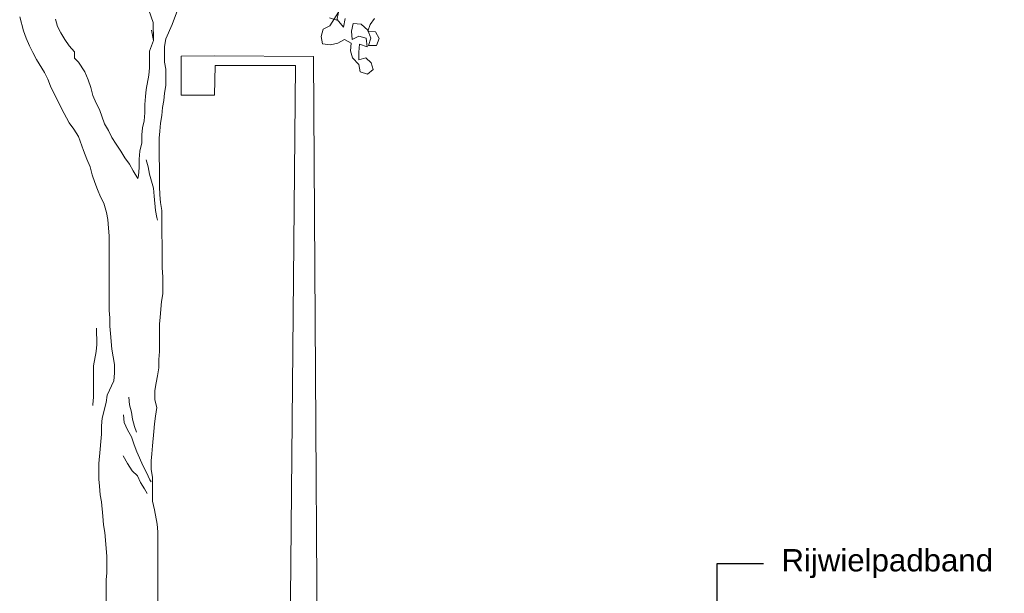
# Model space of a CAD drawing. Header units: metres. Extents: x -1 to 197910, y -70 to 354116.
# Tile 23 of 65: x 105.2 to 110.71, y 13.53 to 16.74. Entities that reach past the tile are written whole.
import ezdxf
from ezdxf import colors
from ezdxf.entities.mleader import LeaderData, LeaderLine
from ezdxf.math import Vec2, Vec3

# ---------------------------------------------------------------- set-up
doc = ezdxf.new("R2010")
doc.units = ezdxf.units.M
doc.layers.add('N-WE-AL-DETAIL-G', color=7, linetype='Continuous', lineweight=9)
doc.layers.add('X-XX-AL-AANKLEDING-T25', color=7, linetype='Continuous', lineweight=25)
doc.styles.add('NLCS_ISO', font='arial.ttf')

# ---------------------------------------------------------------- blocks, each defined once
blk = doc.blocks.new('Boom_zijaanzicht')
at = {"color": 0, "ltscale": 0.05, "flags": 128}
for points in [[(-0.3367, 1.124), (-0.336, 2.3899), (-0.3323, 2.4336), (-0.3177, 2.5138), (-0.3067, 2.5611), (-0.3066, 2.696), (-0.2992, 2.7397), (-0.2992, 2.7871), (-0.3028, 2.8272), (-0.3064, 2.8709), (-0.3136, 2.9511), (-0.3172, 2.9948), (-0.3245, 3.0386), (-0.3317, 3.0859), (-0.3207, 3.1297), (-0.3207, 3.1807), (-0.3279, 3.2244), (-0.3352, 3.2645), (-0.3424, 3.3083), (-0.3424, 3.3556), (-0.346, 3.3994), (-0.3459, 3.5524), (-0.3495, 3.5925), (-0.3567, 3.68), (-0.3639, 3.7237), (-0.3638, 3.8185), (-0.3602, 3.8695), (-0.3599, 4.1902), (-0.3525, 4.2339), (-0.3488, 4.2777), (-0.3452, 4.325), (-0.3449, 4.5947), (-0.3485, 4.6348), (-0.3521, 4.6785), (-0.3594, 4.7223), (-0.363, 4.766), (-0.3702, 4.8061), (-0.3738, 4.8462), (-0.3811, 4.8899), (-0.381, 4.981), (-0.3737, 5.0211), (-0.3736, 5.1086), (-0.3808, 5.1523), (-0.4172, 5.2325), (-0.4463, 5.3127)], [(-0.2249, 4.3686), (-0.1993, 4.4124), (-0.1774, 4.4488), (-0.1519, 4.4852), (-0.13, 4.5216), (-0.1044, 4.5617), (-0.0789, 4.5981), (-0.0606, 4.6382), (-0.0387, 4.6746), (-0.0095, 4.7547), (0.0088, 4.7912), (0.027, 4.8349), (0.038, 4.8786), (0.0526, 4.9223), (0.0709, 4.966), (0.1074, 5.0207), (0.1293, 5.0425), (0.1293, 5.079), (0.1585, 5.1117), (0.184, 5.1482), (0.2059, 5.1846), (0.2242, 5.221), (0.2351, 5.2611)], [(-0.2859, 5.3126), (-0.3115, 5.2434), (-0.3116, 5.1413), (-0.3006, 5.1996), (-0.3116, 5.1413), (-0.2898, 5.083), (-0.2899, 4.9882), (-0.2863, 4.9481), (-0.2718, 4.868), (-0.2682, 4.8279), (-0.2646, 4.7841), (-0.2646, 4.7368), (-0.261, 4.693), (-0.2501, 4.6529), (-0.2465, 4.6128), (-0.2465, 4.5691), (-0.2356, 4.5217), (-0.232, 4.478), (-0.2321, 4.4306), (-0.2285, 4.3832), (-0.2249, 4.3686)], [(0.4363, 5.2756), (0.4143, 5.1955), (0.3997, 5.1554), (0.3814, 5.1117), (0.3632, 5.0752), (0.3413, 5.0352), (0.2975, 4.9623), (0.2792, 4.9259), (0.2646, 4.8858), (0.2025, 4.762), (0.1587, 4.6818), (0.1332, 4.6454), (0.1077, 4.6053), (0.0784, 4.5252), (0.0602, 4.4778), (0.0419, 4.4341), (0.0309, 4.3904), (0.0163, 4.3467), (0.0017, 4.3066), (-0.0166, 4.2665), (-0.0348, 4.2301), (-0.0494, 4.1791), (-0.0568, 4.139), (-0.0605, 4.0917), (-0.0641, 4.0479), (-0.0645, 3.6288), (-0.0682, 3.5887), (-0.0682, 3.5414), (-0.0719, 3.5013), (-0.0793, 3.4138), (-0.094, 3.3264), (-0.094, 3.279), (-0.0904, 3.2353), (-0.054, 3.1551), (-0.0468, 3.115), (-0.025, 3.0275), (-0.0214, 2.9837), (-0.0214, 2.9364), (-0.0178, 2.8963), (-0.0142, 2.8525), (-0.007, 2.7724), (-0.0071, 2.6849), (-0.0108, 2.6448), (-0.0144, 2.5974), (-0.0218, 2.5574), (-0.0291, 2.4772), (-0.0328, 2.4298), (-0.0402, 2.3861), (-0.0475, 2.2986), (-0.0512, 2.2513), (-0.0513, 2.1602), (-0.0477, 2.1201), (-0.0478, 1.4919)], [(-0.2721, 4.4744), (-0.2831, 4.4343), (-0.2904, 4.3942), (-0.3124, 4.3141), (-0.3161, 4.2703), (-0.3234, 4.1902), (-0.3307, 4.1501), (-0.3344, 4.1355)], [(0.0056, 3.5304), (0.0055, 3.4393), (0.0091, 3.3992), (0.0237, 3.319), (0.0235, 3.1441), (0.0271, 3.104), (0.0271, 3.0967)], [(-0.174, 3.1442), (-0.1776, 3.1004), (-0.1886, 3.0603), (-0.1959, 3.0203), (-0.2069, 2.9802), (-0.2179, 2.9474)], [(-0.1454, 3.0457), (-0.149, 3.002), (-0.1673, 2.9619), (-0.1892, 2.9218), (-0.2038, 2.8781), (-0.2184, 2.838), (-0.2549, 2.7579), (-0.2732, 2.7215), (-0.2915, 2.6814), (-0.2988, 2.6705)], [(-0.1419, 2.8161), (-0.1675, 2.7724), (-0.193, 2.7323), (-0.2222, 2.7032), (-0.2405, 2.6668), (-0.2623, 2.6304), (-0.277, 2.6049)]]:
    blk.add_lwpolyline(points, dxfattribs=at)
at = {"color": 0, "lineweight": 0, "ltscale": 0.05, "flags": 128}
for points in [[(-1.2974, 5.2685), (-1.3382, 5.2568), (-1.3475, 5.3003), (-1.2984, 5.2247), (-1.2616, 5.2053), (-1.2499, 5.1645), (-1.2587, 5.1229), (-1.3024, 5.1188), (-1.344, 5.1276), (-1.3808, 5.147), (-1.4188, 5.1276), (-1.4146, 5.0839), (-1.4261, 5.0448), (-1.4609, 5.0075), (-1.4698, 4.9659), (-1.5106, 4.9542), (-1.5424, 4.9788), (-1.5309, 5.0179), (-1.5009, 5.0447), (-1.4618, 5.0332), (-1.4608, 5.0771), (-1.4649, 5.1208), (-1.5083, 5.1064), (-1.5023, 5.1556), (-1.4614, 5.1673), (-1.4246, 5.148), (-1.4211, 5.1945), (-1.4304, 5.238), (-1.4741, 5.2339), (-1.5115, 5.1991), (-1.528, 5.1547), (-1.5163, 5.1138), (-1.5601, 5.1149), (-1.5744, 5.153), (-1.555, 5.1898), (-1.5113, 5.1939), (-1.5256, 5.2321), (-1.5499, 5.2648)], [(-1.3849, 5.2654), (-1.3755, 5.2168), (-1.3409, 5.2593)]]:
    blk.add_lwpolyline(points, dxfattribs=at)

msp = doc.modelspace()

# ---------------------------------------------------------------- linework, layer by layer
at = {"layer": 'N-WE-AL-DETAIL-G', "flags": 128}
msp.add_lwpolyline([(106.8744, 11.51), (106.8412, 16.5364), (106.2875, 16.5407), (106.1011, 16.5381), (106.1005, 16.3198), (106.2872, 16.3202), (106.2909, 16.4871), (106.7407, 16.4865), (106.6944, 11.5102)], dxfattribs=at)

# ---------------------------------------------------------------- block references
at = {"layer": 'N-WE-AL-DETAIL-G', "color": 252, "xscale": -1}
msp.add_blockref('Boom_zijaanzicht', (105.634, 11.4843), dxfattribs=at)

# ---------------------------------------------------------------- leaders
at = {"layer": 'X-XX-AL-AANKLEDING-T25'}
ml = msp.add_multileader_mtext('Standard', dxfattribs=at)
ml.set_content('Rijwielpadband', color=256, style='NLCS_ISO')
ml.set_leader_properties()
ml.build(insert=Vec2(0, 0))
ml.multileader.update_dxf_attribs({"arrow_head_size": 0.125})
ctx = ml.context
ctx.base_point, ctx.char_height, ctx.arrow_head_size, ctx.landing_gap_size, ctx.plane_origin = Vec3(109.3601, 13.6966), 0.125, 0.125, 0.1, Vec3(107.854, 10.905)
notes = []
notes.append((ctx, [(0, (1, 1, 0), (109.1008, 13.6966), (1, 0), 0.2593, [(0, [(109.1008, 11.5323)], 0, [])])]))
ctx.mtext.insert, ctx.mtext.flow_direction = Vec3(109.4601, 13.7775), 5
for ctx, leaders in notes:
    for number, flags, end, landing, length, lines in leaders:
        leader = LeaderData()
        leader.index, (leader.has_last_leader_line, leader.has_dogleg_vector, leader.attachment_direction) = number, flags
        leader.last_leader_point, leader.dogleg_vector, leader.dogleg_length = Vec3(end), Vec3(landing), length
        for number, points, colour, breaks in lines:
            line = LeaderLine()
            line.index, line.vertices, line.color, line.breaks = number, Vec3.list(points), colors.encode_raw_color(colour), breaks
            leader.lines.append(line)
        ctx.leaders.append(leader)

doc.saveas('drawing.dxf')
